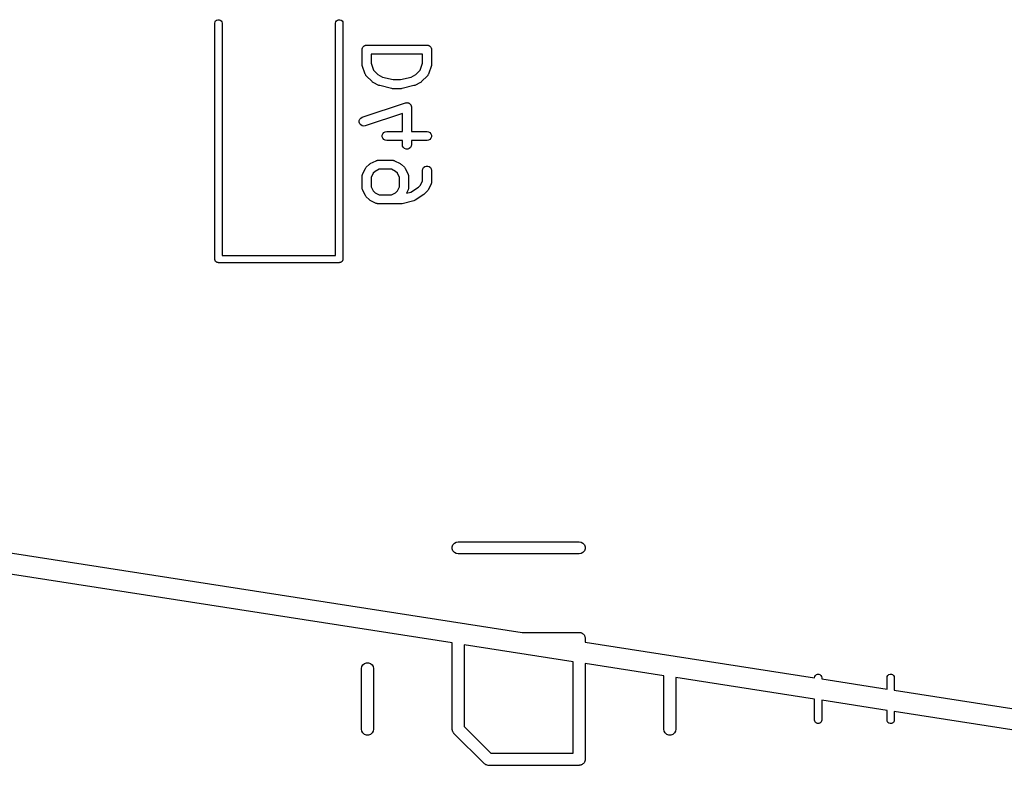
# Model space of a CAD drawing. Extents: x 48 to 353, y -143 to -50.
# Tile 29 of 70: x 160 to 176, y -125 to -113. Entities that reach past the tile are written whole.
import ezdxf

# ---------------------------------------------------------------- set-up
doc = ezdxf.new("R2010")
doc.units = 0
doc.header["$MEASUREMENT"] = 0
doc.layers.add('BLACK', color=7, linetype='CONTINUOUS')

msp = doc.modelspace()

# ---------------------------------------------------------------- linework, layer by layer
at = {"layer": 'Black'}
for p, q in [((163.276, -112.598), (163.296, -112.591)), ((163.296, -112.591), (163.317, -112.591)), ((163.317, -112.591), (163.336, -112.598)), ((165.276, -112.598), (165.296, -112.591)), ((165.296, -112.591), (165.317, -112.591)), ((165.317, -112.591), (165.336, -112.598)), ((163.246, -112.65), (163.25, -112.629)), ((163.246, -116.55), (163.246, -112.65)), ((163.25, -112.629), (163.26, -112.611)), ((163.26, -112.611), (163.276, -112.598)), ((163.336, -112.598), (163.352, -112.611)), ((163.352, -112.611), (163.363, -112.629)), ((163.363, -112.629), (163.366, -112.65)), ((163.366, -112.65), (163.366, -116.49)), ((165.246, -112.65), (165.25, -112.629)), ((165.246, -116.49), (165.246, -112.65)), ((165.25, -112.629), (165.26, -112.611)), ((165.26, -112.611), (165.276, -112.598)), ((165.336, -112.598), (165.352, -112.611)), ((165.352, -112.611), (165.363, -112.629)), ((165.363, -112.629), (165.366, -112.65)), ((165.366, -112.65), (165.366, -116.55)), ((165.684, -113.086), (165.685, -113.079)), ((165.685, -113.073), (165.687, -113.067)), ((165.685, -113.079), (165.685, -113.073)), ((165.687, -113.067), (165.688, -113.06)), ((165.688, -113.06), (165.691, -113.054)), ((165.691, -113.054), (165.694, -113.048)), ((165.694, -113.048), (165.698, -113.043)), ((165.698, -113.043), (165.701, -113.038)), ((165.701, -113.038), (165.706, -113.033)), ((165.706, -113.033), (165.71, -113.028)), ((165.71, -113.028), (165.716, -113.025)), ((165.716, -113.025), (165.721, -113.021)), ((165.721, -113.021), (165.727, -113.019)), ((165.727, -113.019), (165.733, -113.015)), ((165.733, -113.015), (165.739, -113.014)), ((165.739, -113.014), (165.746, -113.012)), ((165.746, -113.012), (165.752, -113.012)), ((165.752, -113.012), (165.759, -113.011)), ((165.759, -113.011), (166.759, -113.011)), ((166.759, -113.011), (166.765, -113.012)), ((166.765, -113.012), (166.772, -113.012)), ((166.772, -113.012), (166.778, -113.014)), ((166.778, -113.014), (166.784, -113.015)), ((166.784, -113.015), (166.79, -113.019)), ((166.79, -113.019), (166.796, -113.021)), ((166.796, -113.021), (166.801, -113.025)), ((166.801, -113.025), (166.807, -113.028)), ((166.807, -113.028), (166.811, -113.033)), ((166.811, -113.033), (166.816, -113.038)), ((166.816, -113.038), (166.819, -113.043)), ((166.819, -113.043), (166.824, -113.048)), ((166.824, -113.048), (166.826, -113.054)), ((166.826, -113.054), (166.829, -113.06)), ((166.829, -113.06), (166.83, -113.067)), ((166.83, -113.067), (166.832, -113.073)), ((166.832, -113.073), (166.832, -113.079)), ((166.832, -113.079), (166.834, -113.086)), ((165.684, -113.324), (165.684, -113.086)), ((165.834, -113.161), (165.834, -113.312)), ((166.684, -113.161), (165.834, -113.161)), ((166.684, -113.312), (166.684, -113.161)), ((166.834, -113.086), (166.834, -113.324)), ((165.686, -113.336), (165.684, -113.324)), ((165.687, -113.348), (165.686, -113.336)), ((165.735, -113.49), (165.687, -113.348)), ((165.834, -113.312), (165.872, -113.426)), ((166.645, -113.426), (166.684, -113.312)), ((166.83, -113.348), (166.782, -113.49)), ((166.832, -113.336), (166.83, -113.348)), ((166.834, -113.324), (166.832, -113.336)), ((165.737, -113.494), (165.735, -113.49)), ((165.738, -113.498), (165.737, -113.494)), ((165.743, -113.506), (165.738, -113.498)), ((165.748, -113.513), (165.743, -113.506)), ((165.751, -113.516), (165.748, -113.513)), ((165.753, -113.52), (165.751, -113.516)), ((165.848, -113.615), (165.753, -113.52)), ((165.872, -113.426), (165.946, -113.5)), ((165.946, -113.5), (166.023, -113.539)), ((166.023, -113.539), (166.196, -113.582)), ((166.321, -113.582), (166.494, -113.539)), ((166.494, -113.539), (166.571, -113.5)), ((166.571, -113.5), (166.645, -113.426)), ((166.764, -113.52), (166.669, -113.615)), ((166.767, -113.516), (166.764, -113.52)), ((166.77, -113.513), (166.767, -113.516)), ((166.774, -113.506), (166.77, -113.513)), ((166.779, -113.498), (166.774, -113.506)), ((166.78, -113.494), (166.779, -113.498)), ((166.782, -113.49), (166.78, -113.494)), ((165.858, -113.622), (165.848, -113.615)), ((165.868, -113.629), (165.858, -113.622)), ((165.963, -113.677), (165.868, -113.629)), ((165.971, -113.679), (165.963, -113.677)), ((165.979, -113.682), (165.971, -113.679)), ((166.169, -113.73), (165.979, -113.682)), ((166.178, -113.731), (166.169, -113.73)), ((166.187, -113.732), (166.178, -113.731)), ((166.33, -113.732), (166.187, -113.732)), ((166.196, -113.582), (166.321, -113.582)), ((166.339, -113.731), (166.33, -113.732)), ((166.348, -113.73), (166.339, -113.731)), ((166.539, -113.682), (166.348, -113.73)), ((166.546, -113.679), (166.539, -113.682)), ((166.554, -113.677), (166.546, -113.679)), ((166.649, -113.629), (166.554, -113.677)), ((166.659, -113.622), (166.649, -113.629)), ((166.669, -113.615), (166.659, -113.622)), ((165.687, -114.205), (166.402, -113.967)), ((166.402, -113.967), (166.407, -113.966)), ((166.407, -113.966), (166.412, -113.964)), ((166.412, -113.964), (166.42, -113.964)), ((166.42, -113.964), (166.427, -113.963)), ((166.427, -113.963), (166.433, -113.964)), ((166.433, -113.964), (166.438, -113.964)), ((166.438, -113.964), (166.445, -113.967)), ((166.445, -113.967), (166.453, -113.968)), ((166.453, -113.968), (166.458, -113.971)), ((166.458, -113.971), (166.463, -113.973)), ((166.463, -113.973), (166.469, -113.978)), ((166.469, -113.978), (166.475, -113.982)), ((166.475, -113.982), (166.479, -113.986)), ((166.479, -113.986), (166.483, -113.99)), ((166.483, -113.99), (166.487, -113.996)), ((166.487, -113.996), (166.491, -114.002)), ((166.491, -114.002), (166.493, -114.008)), ((166.493, -114.008), (166.496, -114.012)), ((166.496, -114.012), (166.497, -114.02)), ((166.497, -114.02), (166.499, -114.027)), ((166.499, -114.027), (166.499, -114.033)), ((166.499, -114.033), (166.5, -114.038)), ((166.5, -114.038), (166.5, -114.439)), ((165.647, -114.237), (165.664, -114.217)), ((165.664, -114.217), (165.687, -114.205)), ((166.35, -114.142), (165.735, -114.347)), ((166.35, -114.439), (166.35, -114.142)), ((165.637, -114.287), (165.638, -114.261)), ((165.645, -114.312), (165.637, -114.287)), ((165.638, -114.261), (165.647, -114.237)), ((165.661, -114.332), (165.645, -114.312)), ((165.683, -114.346), (165.661, -114.332)), ((165.709, -114.351), (165.683, -114.346)), ((165.735, -114.347), (165.709, -114.351)), ((166.018, -114.501), (166.027, -114.477)), ((166.018, -114.527), (166.018, -114.501)), ((166.027, -114.552), (166.018, -114.527)), ((166.027, -114.477), (166.044, -114.457)), ((166.044, -114.457), (166.066, -114.444)), ((166.066, -114.444), (166.092, -114.439)), ((166.092, -114.439), (166.35, -114.439)), ((166.5, -114.439), (166.759, -114.439)), ((166.759, -114.439), (166.784, -114.444)), ((166.784, -114.444), (166.807, -114.457)), ((166.807, -114.457), (166.824, -114.477)), ((166.824, -114.477), (166.832, -114.501)), ((166.832, -114.527), (166.824, -114.552)), ((166.832, -114.501), (166.832, -114.527)), ((166.044, -114.572), (166.027, -114.552)), ((166.066, -114.585), (166.044, -114.572)), ((166.092, -114.589), (166.066, -114.585)), ((166.35, -114.589), (166.092, -114.589)), ((166.35, -114.657), (166.35, -114.589)), ((166.355, -114.683), (166.35, -114.657)), ((166.368, -114.705), (166.355, -114.683)), ((166.388, -114.722), (166.368, -114.705)), ((166.483, -114.705), (166.463, -114.722)), ((166.496, -114.683), (166.483, -114.705)), ((166.5, -114.657), (166.496, -114.683)), ((166.759, -114.589), (166.5, -114.589)), ((166.5, -114.589), (166.5, -114.657)), ((166.784, -114.585), (166.759, -114.589)), ((166.807, -114.572), (166.784, -114.585)), ((166.824, -114.552), (166.807, -114.572)), ((166.412, -114.731), (166.388, -114.722)), ((166.438, -114.731), (166.412, -114.731)), ((166.463, -114.722), (166.438, -114.731)), ((165.746, -115.043), (165.753, -115.033)), ((165.753, -115.033), (165.801, -114.985)), ((165.801, -114.985), (165.811, -114.978)), ((165.811, -114.978), (165.82, -114.971)), ((165.82, -114.971), (165.916, -114.923)), ((165.916, -114.923), (165.92, -114.922)), ((165.92, -114.922), (165.923, -114.92)), ((165.923, -114.92), (165.932, -114.918)), ((165.932, -114.918), (165.941, -114.916)), ((165.941, -114.916), (165.945, -114.916)), ((165.945, -114.916), (165.949, -114.915)), ((165.949, -114.915), (166.187, -114.915)), ((166.187, -114.915), (166.191, -114.916)), ((166.191, -114.916), (166.196, -114.916)), ((166.196, -114.916), (166.204, -114.918)), ((166.204, -114.918), (166.213, -114.92)), ((166.213, -114.92), (166.217, -114.922)), ((166.217, -114.922), (166.221, -114.923)), ((166.221, -114.923), (166.316, -114.971)), ((166.316, -114.971), (166.326, -114.978)), ((166.326, -114.978), (166.335, -114.985)), ((166.335, -114.985), (166.383, -115.033)), ((166.383, -115.033), (166.39, -115.043)), ((166.701, -115.038), (166.721, -115.021)), ((166.721, -115.021), (166.746, -115.012)), ((166.746, -115.012), (166.772, -115.012)), ((166.772, -115.012), (166.796, -115.021)), ((166.796, -115.021), (166.816, -115.038)), ((165.684, -115.172), (165.687, -115.164)), ((165.684, -115.177), (165.684, -115.172)), ((165.684, -115.181), (165.684, -115.177)), ((165.684, -115.371), (165.684, -115.181)), ((165.687, -115.164), (165.688, -115.155)), ((165.688, -115.155), (165.69, -115.152)), ((165.69, -115.152), (165.692, -115.147)), ((165.692, -115.147), (165.739, -115.052)), ((165.739, -115.052), (165.746, -115.043)), ((165.868, -115.13), (165.834, -115.199)), ((165.898, -115.1), (165.868, -115.13)), ((165.967, -115.065), (165.898, -115.1)), ((166.169, -115.065), (165.967, -115.065)), ((166.238, -115.1), (166.169, -115.065)), ((166.268, -115.13), (166.238, -115.1)), ((166.303, -115.199), (166.268, -115.13)), ((166.39, -115.043), (166.397, -115.052)), ((166.397, -115.052), (166.445, -115.147)), ((166.445, -115.147), (166.446, -115.152)), ((166.446, -115.152), (166.448, -115.155)), ((166.448, -115.155), (166.45, -115.164)), ((166.45, -115.164), (166.452, -115.172)), ((166.452, -115.172), (166.452, -115.177)), ((166.452, -115.177), (166.453, -115.181)), ((166.453, -115.181), (166.453, -115.371)), ((166.684, -115.086), (166.688, -115.06)), ((166.684, -115.258), (166.684, -115.086)), ((166.688, -115.06), (166.701, -115.038)), ((166.816, -115.038), (166.829, -115.06)), ((166.829, -115.06), (166.834, -115.086)), ((166.834, -115.086), (166.834, -115.276)), ((165.834, -115.199), (165.834, -115.354)), ((165.834, -115.354), (165.868, -115.422)), ((166.268, -115.422), (166.303, -115.354)), ((166.303, -115.354), (166.303, -115.199)), ((166.49, -115.445), (166.616, -115.361)), ((166.616, -115.361), (166.649, -115.327)), ((166.649, -115.327), (166.684, -115.258)), ((166.826, -115.31), (166.778, -115.405)), ((166.827, -115.306), (166.826, -115.31)), ((166.829, -115.302), (166.827, -115.306)), ((166.831, -115.293), (166.829, -115.302)), ((166.833, -115.285), (166.831, -115.293)), ((166.834, -115.276), (166.833, -115.28)), ((166.833, -115.28), (166.833, -115.285)), ((165.684, -115.376), (165.684, -115.371)), ((165.684, -115.38), (165.684, -115.376)), ((165.687, -115.388), (165.684, -115.38)), ((165.688, -115.397), (165.687, -115.388)), ((165.69, -115.401), (165.688, -115.397)), ((165.692, -115.405), (165.69, -115.401)), ((165.739, -115.5), (165.692, -115.405)), ((165.746, -115.51), (165.739, -115.5)), ((165.753, -115.52), (165.746, -115.51)), ((165.801, -115.567), (165.753, -115.52)), ((165.868, -115.422), (165.898, -115.453)), ((165.898, -115.453), (165.967, -115.487)), ((165.967, -115.487), (166.169, -115.487)), ((166.169, -115.487), (166.238, -115.453)), ((166.238, -115.453), (166.268, -115.422)), ((166.445, -115.405), (166.416, -115.463)), ((166.416, -115.463), (166.49, -115.445)), ((166.446, -115.401), (166.445, -115.405)), ((166.448, -115.397), (166.446, -115.401)), ((166.45, -115.388), (166.448, -115.397)), ((166.452, -115.38), (166.45, -115.388)), ((166.453, -115.371), (166.452, -115.376)), ((166.452, -115.376), (166.452, -115.38)), ((166.705, -115.481), (166.562, -115.577)), ((166.71, -115.476), (166.705, -115.481)), ((166.716, -115.472), (166.71, -115.476)), ((166.764, -115.424), (166.716, -115.472)), ((166.771, -115.415), (166.764, -115.424)), ((166.778, -115.405), (166.771, -115.415)), ((165.811, -115.574), (165.801, -115.567)), ((165.82, -115.581), (165.811, -115.574)), ((165.916, -115.629), (165.82, -115.581)), ((165.92, -115.63), (165.916, -115.629)), ((165.923, -115.632), (165.92, -115.63)), ((165.932, -115.634), (165.923, -115.632)), ((165.941, -115.636), (165.932, -115.634)), ((165.945, -115.636), (165.941, -115.636)), ((165.949, -115.637), (165.945, -115.636)), ((166.33, -115.637), (165.949, -115.637)), ((166.339, -115.635), (166.33, -115.637)), ((166.348, -115.635), (166.339, -115.635)), ((166.539, -115.587), (166.348, -115.635)), ((166.55, -115.582), (166.539, -115.587)), ((166.562, -115.577), (166.55, -115.582)), ((127.266, -116.345), (168.335, -122.725)), ((163.366, -116.49), (165.246, -116.49)), ((167.175, -122.899), (126.695, -116.61)), ((163.247, -116.555), (163.246, -116.55)), ((163.247, -116.56), (163.247, -116.555)), ((163.249, -116.565), (163.247, -116.56)), ((163.25, -116.571), (163.249, -116.565)), ((163.252, -116.575), (163.25, -116.571)), ((163.254, -116.58), (163.252, -116.575)), ((163.258, -116.584), (163.254, -116.58)), ((163.26, -116.589), (163.258, -116.584)), ((163.264, -116.592), (163.26, -116.589)), ((163.268, -116.596), (163.264, -116.592)), ((163.272, -116.599), (163.268, -116.596)), ((163.276, -116.602), (163.272, -116.599)), ((163.281, -116.604), (163.276, -116.602)), ((163.286, -116.606), (163.281, -116.604)), ((163.291, -116.607), (163.286, -116.606)), ((163.296, -116.609), (163.291, -116.607)), ((163.301, -116.609), (163.296, -116.609)), ((163.306, -116.61), (163.301, -116.609)), ((165.306, -116.61), (163.306, -116.61)), ((165.311, -116.609), (165.306, -116.61)), ((165.317, -116.609), (165.311, -116.609)), ((165.322, -116.607), (165.317, -116.609)), ((165.327, -116.606), (165.322, -116.607)), ((165.331, -116.604), (165.327, -116.606)), ((165.336, -116.602), (165.331, -116.604)), ((165.34, -116.599), (165.336, -116.602)), ((165.345, -116.596), (165.34, -116.599)), ((165.348, -116.592), (165.345, -116.596)), ((165.352, -116.589), (165.348, -116.592)), ((165.355, -116.584), (165.352, -116.589)), ((165.358, -116.58), (165.355, -116.584)), ((165.36, -116.575), (165.358, -116.58)), ((165.363, -116.571), (165.36, -116.575)), ((165.364, -116.565), (165.363, -116.571)), ((165.365, -116.56), (165.364, -116.565)), ((165.366, -116.55), (165.365, -116.555)), ((165.365, -116.555), (165.365, -116.56)), ((167.241, -121.231), (167.275, -121.225)), ((167.275, -121.225), (169.275, -121.225)), ((169.275, -121.225), (169.309, -121.231)), ((167.177, -121.308), (167.188, -121.275)), ((167.177, -121.342), (167.177, -121.308)), ((167.188, -121.375), (167.177, -121.342)), ((167.188, -121.275), (167.211, -121.248)), ((167.211, -121.402), (167.188, -121.375)), ((167.211, -121.248), (167.241, -121.231)), ((169.309, -121.231), (169.339, -121.248)), ((169.339, -121.248), (169.362, -121.275)), ((169.362, -121.375), (169.339, -121.402)), ((169.362, -121.275), (169.373, -121.308)), ((169.373, -121.342), (169.362, -121.375)), ((169.373, -121.308), (169.373, -121.342)), ((167.241, -121.419), (167.211, -121.402)), ((167.275, -121.425), (167.241, -121.419)), ((169.275, -121.425), (167.275, -121.425)), ((169.309, -121.419), (169.275, -121.425)), ((169.339, -121.402), (169.309, -121.419)), ((168.335, -122.725), (169.275, -122.725)), ((169.275, -122.725), (169.284, -122.727)), ((169.284, -122.727), (169.292, -122.727)), ((169.292, -122.727), (169.301, -122.73)), ((169.301, -122.73), (169.309, -122.731)), ((169.309, -122.731), (169.317, -122.735)), ((169.317, -122.735), (169.325, -122.738)), ((169.325, -122.738), (169.332, -122.744)), ((169.332, -122.744), (169.339, -122.748)), ((169.339, -122.748), (169.345, -122.755)), ((169.345, -122.755), (169.352, -122.761)), ((169.352, -122.761), (169.356, -122.768)), ((169.356, -122.768), (169.362, -122.775)), ((169.362, -122.775), (169.365, -122.783)), ((169.365, -122.783), (169.369, -122.791)), ((169.369, -122.791), (169.37, -122.799)), ((169.37, -122.799), (169.373, -122.808)), ((169.373, -122.808), (169.373, -122.816)), ((169.373, -122.816), (169.375, -122.825)), ((169.375, -122.825), (169.375, -122.887)), ((167.175, -124.325), (167.175, -122.899)), ((169.175, -123.21), (167.375, -122.93)), ((167.375, -122.93), (167.375, -124.284)), ((169.375, -122.887), (173.171, -123.476)), ((165.675, -123.325), (165.681, -123.291)), ((165.675, -124.325), (165.675, -123.325)), ((165.681, -123.291), (165.698, -123.261)), ((165.698, -123.261), (165.725, -123.238)), ((165.725, -123.238), (165.758, -123.227)), ((165.758, -123.227), (165.792, -123.227)), ((165.792, -123.227), (165.825, -123.238)), ((165.825, -123.238), (165.852, -123.261)), ((165.852, -123.261), (165.869, -123.291)), ((165.869, -123.291), (165.875, -123.325)), ((165.875, -123.325), (165.875, -124.325)), ((169.175, -124.725), (169.175, -123.21)), ((170.675, -123.443), (169.375, -123.241)), ((169.375, -123.241), (169.375, -124.825)), ((170.675, -124.325), (170.675, -123.443)), ((173.171, -123.831), (170.875, -123.474)), ((170.875, -123.474), (170.875, -124.325)), ((173.171, -123.475), (173.175, -123.454)), ((173.171, -123.476), (173.171, -123.475)), ((173.175, -123.454), (173.185, -123.436)), ((173.185, -123.436), (173.201, -123.423)), ((173.201, -123.423), (173.221, -123.416)), ((173.221, -123.416), (173.242, -123.416)), ((173.242, -123.416), (173.261, -123.423)), ((173.261, -123.423), (173.277, -123.436)), ((173.277, -123.436), (173.288, -123.454)), ((173.288, -123.454), (173.291, -123.475)), ((173.291, -123.475), (173.291, -123.495)), ((173.291, -123.495), (174.371, -123.663)), ((174.371, -123.475), (174.375, -123.454)), ((174.371, -123.663), (174.371, -123.475)), ((174.375, -123.454), (174.385, -123.436)), ((174.385, -123.436), (174.401, -123.423)), ((174.401, -123.423), (174.421, -123.416)), ((174.421, -123.416), (174.442, -123.416)), ((174.442, -123.416), (174.461, -123.423)), ((174.461, -123.423), (174.477, -123.436)), ((174.477, -123.436), (174.488, -123.454)), ((174.488, -123.454), (174.491, -123.475)), ((174.491, -123.475), (174.491, -123.681)), ((173.171, -124.175), (173.171, -123.831)), ((174.491, -123.681), (234.803, -133.051)), ((174.371, -124.017), (173.291, -123.849)), ((173.291, -123.849), (173.291, -124.175)), ((174.371, -124.175), (174.371, -124.017)), ((234.521, -133.362), (174.491, -124.036)), ((174.491, -124.036), (174.491, -124.175)), ((167.375, -124.284), (167.816, -124.725)), ((173.175, -124.196), (173.171, -124.175)), ((173.185, -124.214), (173.175, -124.196)), ((173.201, -124.227), (173.185, -124.214)), ((173.221, -124.234), (173.201, -124.227)), ((173.242, -124.234), (173.221, -124.234)), ((173.261, -124.227), (173.242, -124.234)), ((173.277, -124.214), (173.261, -124.227)), ((173.288, -124.196), (173.277, -124.214)), ((173.291, -124.175), (173.288, -124.196)), ((174.375, -124.196), (174.371, -124.175)), ((174.385, -124.214), (174.375, -124.196)), ((174.401, -124.227), (174.385, -124.214)), ((174.421, -124.234), (174.401, -124.227)), ((174.442, -124.234), (174.421, -124.234)), ((174.461, -124.227), (174.442, -124.234)), ((174.477, -124.214), (174.461, -124.227)), ((174.488, -124.196), (174.477, -124.214)), ((174.491, -124.175), (174.488, -124.196)), ((165.681, -124.359), (165.675, -124.325)), ((165.698, -124.389), (165.681, -124.359)), ((165.725, -124.412), (165.698, -124.389)), ((165.758, -124.423), (165.725, -124.412)), ((165.792, -124.423), (165.758, -124.423)), ((165.825, -124.412), (165.792, -124.423)), ((165.852, -124.389), (165.825, -124.412)), ((165.869, -124.359), (165.852, -124.389)), ((165.875, -124.325), (165.869, -124.359)), ((167.176, -124.329), (167.175, -124.325)), ((167.175, -124.334), (167.176, -124.329)), ((167.179, -124.346), (167.175, -124.334)), ((167.181, -124.359), (167.179, -124.346)), ((167.183, -124.363), (167.181, -124.359)), ((167.184, -124.367), (167.183, -124.363)), ((167.192, -124.378), (167.184, -124.367)), ((167.198, -124.389), (167.192, -124.378)), ((167.202, -124.392), (167.198, -124.389)), ((167.204, -124.396), (167.202, -124.392)), ((167.704, -124.896), (167.204, -124.396)), ((170.681, -124.359), (170.675, -124.325)), ((170.698, -124.389), (170.681, -124.359)), ((170.725, -124.412), (170.698, -124.389)), ((170.758, -124.423), (170.725, -124.412)), ((170.792, -124.423), (170.758, -124.423)), ((170.825, -124.412), (170.792, -124.423)), ((170.852, -124.389), (170.825, -124.412)), ((170.869, -124.359), (170.852, -124.389)), ((170.875, -124.325), (170.869, -124.359)), ((167.816, -124.725), (169.175, -124.725)), ((167.708, -124.898), (167.704, -124.896)), ((167.711, -124.902), (167.708, -124.898)), ((167.722, -124.908), (167.711, -124.902)), ((167.733, -124.916), (167.722, -124.908)), ((167.737, -124.917), (167.733, -124.916)), ((167.741, -124.919), (167.737, -124.917)), ((167.754, -124.921), (167.741, -124.919)), ((167.766, -124.925), (167.754, -124.921)), ((167.771, -124.924), (167.766, -124.925)), ((167.775, -124.925), (167.771, -124.924)), ((169.275, -124.925), (167.775, -124.925)), ((169.284, -124.923), (169.275, -124.925)), ((169.292, -124.923), (169.284, -124.923)), ((169.301, -124.92), (169.292, -124.923)), ((169.309, -124.919), (169.301, -124.92)), ((169.317, -124.915), (169.309, -124.919)), ((169.325, -124.912), (169.317, -124.915)), ((169.332, -124.906), (169.325, -124.912)), ((169.339, -124.902), (169.332, -124.906)), ((169.345, -124.895), (169.339, -124.902)), ((169.352, -124.889), (169.345, -124.895)), ((169.356, -124.882), (169.352, -124.889)), ((169.362, -124.875), (169.356, -124.882)), ((169.365, -124.867), (169.362, -124.875)), ((169.369, -124.859), (169.365, -124.867)), ((169.37, -124.851), (169.369, -124.859)), ((169.373, -124.842), (169.37, -124.851)), ((169.375, -124.825), (169.373, -124.834)), ((169.373, -124.834), (169.373, -124.842))]:
    msp.add_line(p, q, dxfattribs=at)

doc.saveas('drawing.dxf')
